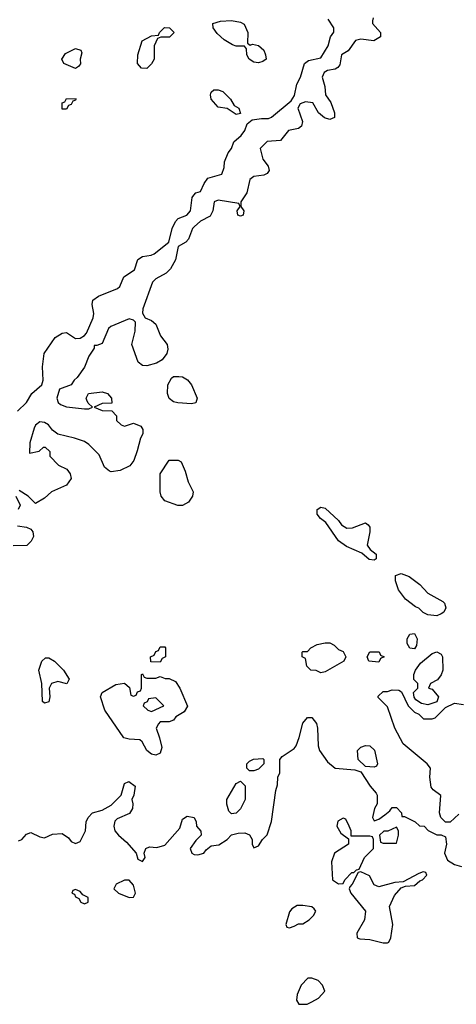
# Model space of a CAD drawing. Header units: inches. Extents: x 2605671 to 2720413, y 450557 to 553563.
# Tile 28 of 35: x 2632359 to 2634318, y 532612 to 537027. Entities that reach past the tile are written whole.
import ezdxf

# ---------------------------------------------------------------- set-up
doc = ezdxf.new("R2010")
doc.units = ezdxf.units.IN
doc.header["$MEASUREMENT"] = 0
doc.layers.add('C6533', color=7, linetype='Continuous')

msp = doc.modelspace()

# ---------------------------------------------------------------- linework, layer by layer
at = {"layer": 'C6533', "color": 5, "elevation": 40}
for points in [[(2632350, 535271), (2632389.5, 535310.5), (2632413.2, 535350), (2632459.3, 535390), (2632464.5, 535410), (2632462, 535470), (2632468.7, 535530), (2632518, 535602), (2632550, 535622), (2632570, 535624.7), (2632610, 535597.3), (2632630, 535598.8), (2632650, 535611), (2632658.9, 535621.1), (2632689.5, 535690), (2632691.5, 535710), (2632684, 535750), (2632688, 535770), (2632712.3, 535787.7), (2632798.9, 535821.1), (2632809, 535830), (2632826.5, 535873.5), (2632874.1, 535905.8), (2632888.7, 535951.3), (2632910, 535964.6), (2632949.6, 535970.4), (2632962.9, 535977.1), (2633029.2, 536030), (2633042.7, 536090), (2633058, 536122), (2633070, 536134.8), (2633109.5, 536150.5), (2633125.2, 536170), (2633133.2, 536230), (2633140.1, 536239.9), (2633149.6, 536250.4), (2633170, 536256), (2633187.1, 536292.9), (2633204.1, 536315.9), (2633266, 536334), (2633276.2, 536363.8), (2633278.4, 536390), (2633295.1, 536430), (2633309.2, 536450), (2633320.7, 536479.3), (2633352.3, 536507.7), (2633369.3, 536530), (2633380.5, 536559.5), (2633402.8, 536577.2), (2633444.2, 536584.2), (2633475.9, 536584.1), (2633488.7, 536590), (2633576.6, 536663.4), (2633592.3, 536687.7), (2633602.6, 536737.4), (2633619.5, 536770), (2633637.6, 536830), (2633655.4, 536844.6), (2633710, 536856.3), (2633743.7, 536910), (2633754, 536950), (2633768.4, 536971.6), (2633768.7, 536990), (2633743.7, 537030)], [(2633944.7, 537035.3), (2633941.4, 537021.4), (2633942.8, 537010), (2633978, 536970), (2633978, 536950), (2633947.7, 536932.3), (2633890, 536939.6), (2633865.7, 536934.3), (2633832.5, 536887.5), (2633802.8, 536870), (2633795.3, 536824.7), (2633787.1, 536812.9), (2633774.4, 536805.6), (2633740.5, 536799.5), (2633726, 536790), (2633716, 536770), (2633727.9, 536727.9), (2633731.3, 536690), (2633755.5, 536655.5), (2633771.3, 536610), (2633771.3, 536588.7), (2633750, 536579), (2633727, 536587), (2633699.3, 536610), (2633674.5, 536654.5), (2633642, 536658), (2633618, 536650), (2633606.8, 536630), (2633628.2, 536570), (2633624, 536550), (2633610, 536539.5), (2633564.7, 536530), (2633530, 536485.2), (2633470, 536481.2), (2633438.8, 536450), (2633450, 536402), (2633474, 536370), (2633478, 536350), (2633470, 536338), (2633454, 536330), (2633410, 536324), (2633391.3, 536310), (2633378, 536250), (2633352, 536210), (2633352, 536190), (2633364.7, 536170), (2633362, 536150), (2633350, 536145.2), (2633338, 536150), (2633335.3, 536170), (2633348, 536190), (2633342, 536202), (2633250, 536217), (2633231.3, 536210), (2633226, 536170), (2633213.7, 536146.3), (2633170, 536124), (2633142, 536098), (2633134.8, 536090), (2633116.8, 536043.2), (2633104.7, 536030), (2633070.6, 536009.4), (2633058, 535950), (2633036, 535910), (2633016, 535890), (2632970, 535865.2), (2632954.8, 535850), (2632911.1, 535731.1), (2632910.9, 535710.9), (2632922, 535690), (2632950, 535678), (2632970, 535662), (2632991, 535610), (2633021, 535570), (2633024, 535550), (2633019.1, 535530), (2632998.6, 535501.5), (2632973.8, 535486.2), (2632930, 535474.7), (2632910, 535475.6), (2632891, 535491), (2632862.9, 535570), (2632878, 535630), (2632879, 535670), (2632870, 535679), (2632850, 535686), (2632768.4, 535651.6), (2632758, 535642), (2632730, 535575.3), (2632706, 535566), (2632694, 535566), (2632694, 535554), (2632670, 535518), (2632650.5, 535469.5), (2632618, 535422), (2632604, 535410), (2632590.6, 535389.4), (2632538, 535370), (2632526, 535330), (2632532, 535310), (2632542, 535302), (2632570, 535291), (2632650, 535282), (2632670, 535282), (2632686, 535290), (2632667.3, 535307.3), (2632660.4, 535320.4), (2632658, 535330), (2632668, 535350), (2632730, 535358), (2632754, 535350), (2632772, 535330), (2632772.7, 535307.3), (2632730, 535306), (2632694, 535290), (2632730, 535274), (2632772.7, 535272.7), (2632794, 535250), (2632794, 535230), (2632814, 535210), (2632830, 535204.7), (2632870, 535218), (2632903.6, 535203.6), (2632912, 535190), (2632911.3, 535170), (2632901, 535150), (2632887.1, 535092.9), (2632871, 535050), (2632853.4, 535026.6), (2632810, 535005.2), (2632770, 534999), (2632762, 535002), (2632740.2, 535020.2), (2632715.5, 535075.5), (2632670, 535122), (2632650, 535135.3), (2632606, 535150), (2632530, 535168), (2632506, 535186), (2632488.7, 535210), (2632470, 535221.2), (2632450, 535224), (2632430.6, 535209.4), (2632424.9, 535195.1), (2632405.5, 535130), (2632403.6, 535083.6), (2632447.3, 535092.7), (2632466, 535110), (2632474, 535110), (2632494, 535090), (2632494, 535070), (2632534, 535030), (2632571, 535011), (2632586, 534990), (2632591, 534970), (2632570, 534939), (2632502, 534910), (2632470, 534882), (2632430, 534858), (2632398, 534890), (2632356.4, 534916.4)], [(2632342, 534890), (2632362, 534850), (2632352, 534830)], [(2632350, 534758), (2632390, 534752), (2632410, 534742), (2632418, 534730), (2632422, 534710), (2632411.1, 534688.9), (2632391, 534669), (2632330, 534668)], [(2634330, 533464), (2634290, 533428.7), (2634270, 533428), (2634249, 533449), (2634242, 533470), (2634248.4, 533548.4), (2634213.6, 533573.6), (2634205.6, 533585.6), (2634199, 533630), (2634202, 533670), (2634188, 533690), (2634079, 533779), (2634042, 533850), (2634010, 533946), (2633967.3, 533987.3), (2633967.3, 533992.7), (2633990, 534014), (2634010, 534014), (2634030, 534022), (2634059.6, 534019.6), (2634072.7, 534012.7), (2634102, 533950), (2634130, 533922), (2634150, 533912), (2634171.6, 533891.6), (2634210, 533891.3), (2634223.1, 533896.9), (2634270, 533942), (2634310, 533962), (2634350, 533956)], [(2632354.6, 533345.4), (2632368.9, 533351.1), (2632390, 533374), (2632410, 533382), (2632450, 533362), (2632470, 533358), (2632506, 533374), (2632550, 533378), (2632578, 533358), (2632590, 533342), (2632610, 533332), (2632630, 533342), (2632640.2, 533359.8), (2632654, 533390), (2632658, 533430), (2632666, 533450), (2632686, 533470), (2632730, 533482), (2632770, 533504.7), (2632815.3, 533550), (2632830, 533602), (2632849.1, 533610.9), (2632878, 533590), (2632871, 533550), (2632862.8, 533530), (2632867.3, 533510), (2632864.9, 533490), (2632852.1, 533467.9), (2632797.3, 533442.7), (2632786.8, 533433.2), (2632781, 533410), (2632786, 533390), (2632802.8, 533370), (2632838.5, 533338.5), (2632882, 533290), (2632890, 533262), (2632910, 533252), (2632922, 533270), (2632918, 533290), (2632926, 533310), (2632942, 533318), (2632975.3, 533315.3), (2633010, 533326), (2633078, 533402), (2633090, 533442), (2633110, 533454.8), (2633142, 533450), (2633151.3, 533430), (2633152, 533410), (2633172.7, 533387.3), (2633174, 533370), (2633150, 533346), (2633124.7, 533310), (2633132, 533290), (2633142.8, 533282.8), (2633158, 533282), (2633186, 533290), (2633195.3, 533304.7), (2633218, 533322), (2633252.9, 533327.1), (2633290, 533351.3), (2633310, 533371.3), (2633340.2, 533379.8), (2633370, 533381), (2633390.9, 533370.9), (2633402, 533350), (2633402, 533330), (2633410, 533314), (2633430, 533322), (2633448.9, 533351.1), (2633468.9, 533371.1), (2633488.4, 533431.6), (2633508, 533570), (2633516.4, 533596.4), (2633518, 533630), (2633526, 533650), (2633526, 533710), (2633536.4, 533723.6), (2633590, 533758), (2633599, 533770), (2633612.5, 533807.5), (2633630, 533872), (2633650, 533898), (2633670, 533898), (2633690.8, 533870.8), (2633696, 533850), (2633698, 533770), (2633704.7, 533750), (2633739.6, 533699.6), (2633774, 533670), (2633863.6, 533663.6), (2633890, 533654), (2633931.3, 533590), (2633958, 533558), (2633962.8, 533550), (2633962.8, 533510), (2633951.3, 533490), (2633942, 533450), (2633950, 533434), (2633970, 533442), (2633998, 533462), (2634020.4, 533479.6), (2634030, 533494), (2634050, 533494), (2634072, 533470), (2634074, 533454), (2634086, 533454), (2634134, 533430), (2634152.7, 533412.7), (2634174, 533410), (2634191.6, 533391.6), (2634230, 533372), (2634250, 533372), (2634270, 533362), (2634274.8, 533330), (2634264.7, 533290), (2634278, 533258), (2634310, 533238), (2634342, 533230)]]:
    msp.add_lwpolyline(points, dxfattribs=at)
for points in [[(2633392.7, 536912.7), (2633403.1, 536916.9), (2633430, 536910.8), (2633454, 536890), (2633462.8, 536870), (2633464.7, 536850), (2633450, 536839), (2633430, 536833.2), (2633410, 536837.2), (2633389.3, 536849.3), (2633379, 536870), (2633376.4, 536896.4), (2633368, 536908), (2633330, 536908.7), (2633313.6, 536913.6), (2633276.5, 536936.5), (2633245.6, 536965.6), (2633228, 536990), (2633226, 537010), (2633260.2, 537019.8), (2633310, 537022.8), (2633350, 537016), (2633366.8, 537006.8), (2633382.8, 536970), (2633382, 536922)], [(2632930, 536808), (2632906, 536810), (2632888, 536830), (2632888.7, 536870), (2632908.4, 536931.6), (2632950, 536954), (2632982, 536958), (2632986, 536970), (2633008.4, 536991.6), (2633030.9, 536990.9), (2633052, 536970), (2633050, 536966), (2633031, 536949), (2632992, 536948), (2632978, 536942), (2632962, 536910), (2632962, 536850), (2632951.1, 536828.9)], [(2632610, 536808), (2632558, 536830), (2632548, 536850), (2632564.7, 536875.3), (2632610, 536898), (2632634, 536890), (2632638, 536878), (2632631.3, 536850), (2632631.6, 536828.4), (2632623.6, 536816.4)], [(2633330, 536602), (2633290, 536628.7), (2633250, 536635.3), (2633219, 536670), (2633215.3, 536690), (2633218, 536702), (2633230, 536712), (2633250, 536712), (2633270, 536704.7), (2633304.7, 536670), (2633322, 536642), (2633342, 536630), (2633350, 536606)], [(2632550, 536626), (2632550, 536654), (2632562, 536658), (2632570, 536674), (2632612.7, 536672.7), (2632610, 536666), (2632598, 536662), (2632590, 536646), (2632578, 536642), (2632570, 536626)], [(2633130, 535304), (2633068.9, 535308.9), (2633050, 535313.2), (2633030, 535328.7), (2633022.7, 535350), (2633023.7, 535390), (2633040.7, 535419.3), (2633050, 535426.8), (2633072.9, 535427.1), (2633090, 535424.9), (2633112.3, 535412.3), (2633130.6, 535390), (2633156, 535330), (2633150, 535308.7)], [(2633090, 534848.7), (2633069.1, 534849.1), (2633010, 534868.7), (2632994, 534890), (2632989, 534910), (2632989, 534990), (2633030, 535052), (2633070, 535052), (2633083.6, 535043.6), (2633102, 535002), (2633115.3, 534955.3), (2633138, 534910), (2633134, 534890), (2633116.9, 534863.1)], [(2633827.3, 534747.3), (2633852.1, 534747.9), (2633910, 534771), (2633922, 534762), (2633930.7, 534750.7), (2633930.8, 534730), (2633918, 534670), (2633930.9, 534650.9), (2633958, 534630), (2633958, 534610), (2633950, 534604), (2633926.8, 534606.8), (2633894.6, 534634.6), (2633824.8, 534664.8), (2633789.3, 534689.3), (2633732.7, 534772.7), (2633709.2, 534790), (2633693.2, 534810), (2633694, 534830), (2633710, 534840.7), (2633730, 534836.3), (2633790, 534781), (2633802.5, 534762.5)], [(2634230, 534354), (2634190, 534358), (2634168.7, 534368.7), (2634150, 534388), (2634134.6, 534394.6), (2634090, 534429), (2634059.3, 534470), (2634045.2, 534510), (2634046, 534534), (2634070, 534544), (2634106, 534530), (2634154.2, 534494.2), (2634190, 534454.8), (2634257.3, 534417.3), (2634264.7, 534410), (2634271.3, 534390), (2634262, 534370), (2634250, 534362)], [(2634130, 534206), (2634110, 534208), (2634098, 534230), (2634098, 534250), (2634110, 534272), (2634130, 534274), (2634142, 534250), (2634139.6, 534220.4)], [(2633710, 534098), (2633690, 534108), (2633666, 534110), (2633647.3, 534127.3), (2633642, 534162), (2633626, 534170), (2633626, 534190), (2633630, 534194), (2633650, 534194), (2633666, 534210), (2633694.6, 534225.4), (2633730, 534232), (2633750, 534232), (2633770, 534222), (2633790, 534202), (2633810, 534194), (2633822, 534170), (2633814, 534150), (2633730, 534102)], [(2632990, 534146), (2632947.3, 534147.3), (2632946, 534170), (2632962, 534178), (2632970, 534194), (2632982, 534198), (2632990, 534214), (2633010, 534214), (2633014, 534210), (2633014, 534170), (2632998, 534162)], [(2633970, 534146), (2633926, 534150), (2633918, 534170), (2633930, 534192), (2633971.6, 534191.6), (2633978, 534178), (2633994, 534170), (2633978, 534162)], [(2634190, 533954), (2634161.2, 533961.2), (2634136.4, 533976.4), (2634128.4, 533988.4), (2634126, 534010), (2634146, 534030), (2634146, 534050), (2634128, 534068), (2634128, 534090), (2634135.3, 534110), (2634158, 534142), (2634210, 534184.7), (2634230, 534192), (2634250, 534182), (2634256, 534170), (2634257.3, 534110), (2634250.4, 534089.6), (2634233, 534067), (2634202, 534050), (2634194, 534030), (2634210, 534024.7), (2634238, 533990), (2634230, 533968)], [(2632570.7, 534049.3), (2632530, 534059), (2632502, 534050), (2632491.3, 534030), (2632494.8, 533990), (2632490, 533968.7), (2632470, 533962), (2632462, 533970), (2632459, 534050), (2632445.2, 534110), (2632459, 534150), (2632474.6, 534165.4), (2632490, 534166), (2632516, 534150), (2632556, 534110), (2632581, 534070)], [(2632930, 534074), (2632970, 534074), (2632990, 534082), (2633012.7, 534072.7), (2633030, 534072), (2633058.8, 534058.8), (2633078, 534030), (2633111.6, 533948.4), (2633096.9, 533923.1), (2633059.6, 533900.4), (2633050, 533886), (2633030, 533878), (2632990, 533878), (2632982, 533870), (2632972, 533850), (2632987.3, 533807.3), (2632996.8, 533763.2), (2632990, 533738), (2632970, 533729.2), (2632950, 533733.2), (2632929.5, 533749.5), (2632909.3, 533789.3), (2632898, 533798), (2632850, 533801.2), (2632827.3, 533807.3), (2632741.2, 533930), (2632721.2, 533990), (2632729.5, 534010.5), (2632790, 534046), (2632830, 534052), (2632852.7, 534032.7), (2632858, 533998), (2632870, 533994), (2632882, 533998), (2632887.3, 534012.7), (2632902, 534018), (2632906, 534030), (2632906, 534090), (2632910, 534094), (2632918, 534078)], [(2632970, 533986), (2632938, 533982), (2632932, 533968), (2632918, 533962), (2632914, 533950), (2632934, 533930), (2632950, 533924.7), (2633006, 533950)], [(2633950, 533675.3), (2633910, 533678), (2633878, 533710), (2633875.3, 533750), (2633890, 533764.7), (2633910, 533772), (2633930, 533771.3), (2633950.6, 533750.6), (2633964.7, 533690), (2633959.8, 533680.2)], [(2633390, 533658), (2633378, 533670), (2633378, 533690), (2633390, 533702), (2633408.9, 533711.1), (2633450, 533714), (2633454, 533710), (2633454, 533690), (2633430, 533666), (2633410, 533658)], [(2633310, 533466), (2633298, 533478), (2633289.4, 533509.4), (2633289.3, 533530), (2633330, 533602), (2633350, 533612), (2633371.6, 533591.6), (2633371, 533530), (2633350, 533488), (2633330, 533468.7)], [(2633810, 533446), (2633786.4, 533433.6), (2633782, 533410), (2633799.6, 533379.6), (2633834, 533354), (2633834, 533330), (2633772, 533290), (2633758, 533250), (2633762, 533170), (2633790, 533152), (2633810, 533154), (2633818, 533170), (2633850, 533202), (2633858, 533202), (2633870, 533214), (2633882, 533218), (2633906, 533270), (2633946, 533310), (2633946, 533350), (2633942, 533362), (2633930, 533366), (2633846, 533366), (2633846, 533390), (2633838, 533410), (2633822, 533442)], [(2634050, 533406), (2634011.6, 533388.4), (2633992.7, 533387.3), (2633974, 533370), (2633978, 533338), (2633990, 533334), (2634050, 533334), (2634058, 533370), (2634058, 533390)], [(2634170, 533206), (2634150, 533198), (2634079.6, 533160.4), (2634042, 533158), (2633970, 533138), (2633950, 533148), (2633928.4, 533188.4), (2633890, 533206), (2633878, 533202), (2633851.3, 533150), (2633841, 533139), (2633838, 533130), (2633844.7, 533110), (2633911.3, 533030), (2633906, 532990), (2633872, 532930), (2633874, 532910), (2633884.7, 532904.7), (2633930, 532902.8), (2633990, 532887.3), (2634010, 532887.3), (2634015.3, 532890), (2634024, 532910), (2634034, 532970), (2634018, 533050), (2634040.2, 533099.8), (2634070, 533134), (2634090, 533142), (2634130, 533144.7), (2634154, 533166), (2634166, 533170), (2634186, 533190), (2634182, 533202)], [(2632850, 533168.7), (2632830, 533168.7), (2632792, 533150), (2632782, 533130), (2632802, 533110), (2632850, 533091.3), (2632870, 533092), (2632879, 533110), (2632870, 533146)], [(2632610, 533126), (2632598, 533122), (2632594, 533110), (2632605.4, 533105.4), (2632610, 533094), (2632625.4, 533085.4), (2632634, 533070), (2632650, 533062), (2632666, 533070), (2632666, 533090), (2632642, 533102), (2632630, 533118)], [(2633630, 533055.3), (2633604.7, 533055.3), (2633579.6, 533040.4), (2633570, 533026), (2633554, 532970), (2633558, 532958), (2633570, 532954), (2633590, 532962), (2633610, 532972), (2633630, 532972), (2633658, 532990), (2633678, 533010), (2633688, 533030), (2633680.4, 533040.4), (2633670, 533048)], [(2633670, 532728.7), (2633651.6, 532728.4), (2633622, 532698), (2633604.5, 532655.5), (2633601, 532630), (2633611.6, 532611.6), (2633648.4, 532611.6), (2633670, 532622), (2633700.4, 532639.6), (2633728, 532670), (2633718, 532698), (2633698, 532718)]]:
    msp.add_lwpolyline(points, close=True, dxfattribs=at)

doc.saveas('drawing.dxf')
